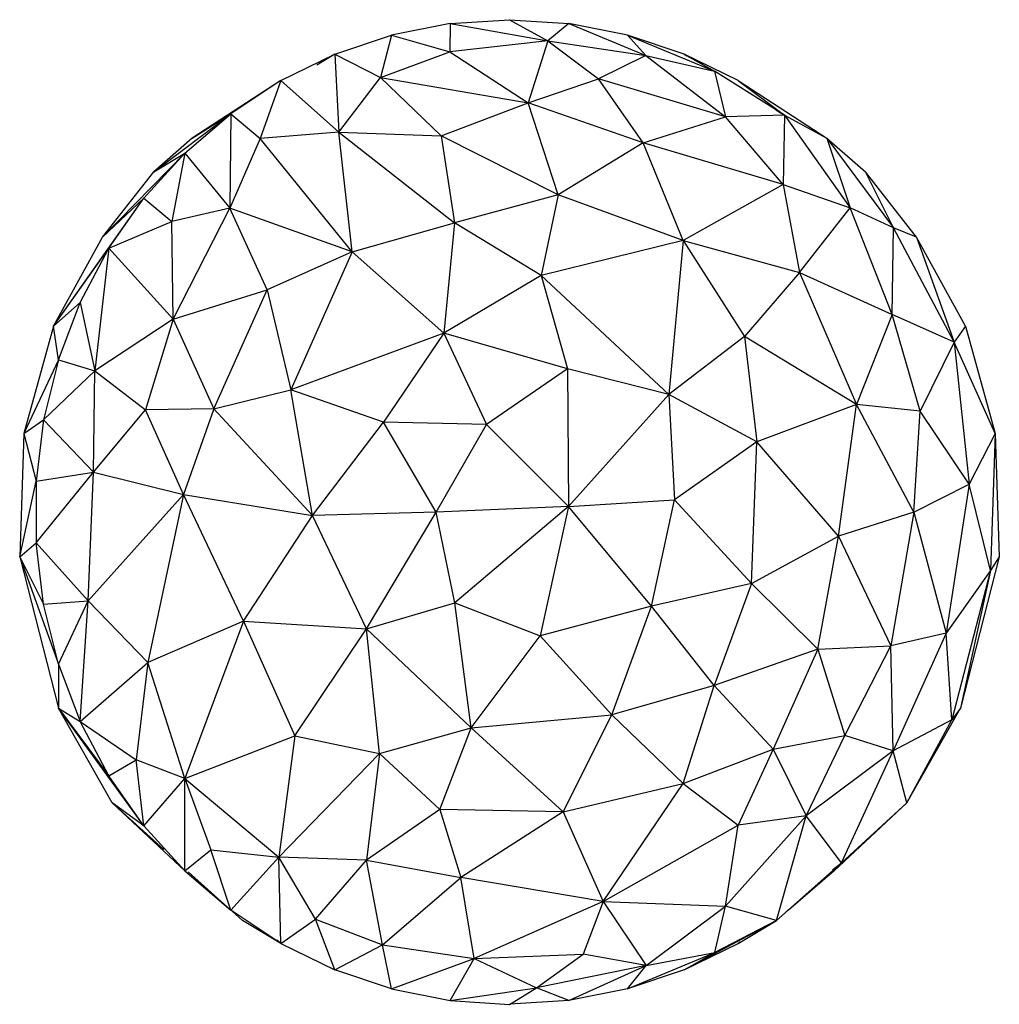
# Model space of a CAD drawing. Extents: x -805 to 3526, y -961 to 1039.
# Tile 3 of 256: x -799.51 to -797.92, y 32.78 to 34.38. Entities that reach past the tile are written whole.
import ezdxf

# ---------------------------------------------------------------- set-up
doc = ezdxf.new("R2010")
doc.units = 0
doc.layers.get('0').update_dxf_attribs({"color": 251})
doc.layers.add('Schnit 1 N', color=251, linetype='Continuous')

# ---------------------------------------------------------------- blocks, each defined once
blk = doc.blocks.new('Schnitt 1 N')
at = {"layer": 'Schnit 1 N'}
for p, q in [((-56221.8, -2217.6), (-56316.9, -2236.4)), ((-56221.8, -2217.6), (-56222, -2263.3)), ((-56221.8, -2217.6), (-56125.2, -2211.3)), ((-56221.8, -2217.6), (-56063, -2245.7)), ((-56125.2, -2211.3), (-56028.6, -2217.6)), ((-56125.2, -2211.3), (-56063, -2245.7)), ((-56028.6, -2217.6), (-56063, -2245.7)), ((-55933.5, -2236.4), (-56028.6, -2217.6)), ((-56028.6, -2217.6), (-55903.6, -2269.2)), ((-56408.9, -2267.4), (-56316.9, -2236.4)), ((-56316.9, -2236.4), (-56334.9, -2304.9)), ((-56316.9, -2236.4), (-56222, -2263.3)), ((-55841.5, -2267.4), (-55933.5, -2236.4)), ((-55933.5, -2236.4), (-55903.6, -2269.2)), ((-55933.5, -2236.4), (-55792, -2294.7)), ((-56063, -2245.7), (-56222, -2263.3)), ((-56063, -2245.7), (-56095, -2346.3)), ((-56063, -2245.7), (-55903.6, -2269.2)), ((-56063, -2245.7), (-55980.4, -2307.2)), ((-56496.5, -2310.2), (-56408.9, -2267.4)), ((-56408.9, -2267.4), (-56438.4, -2285.3)), ((-56408.9, -2267.4), (-56422.1, -2274.7)), ((-56408.9, -2267.4), (-56402.2, -2394.2)), ((-56408.9, -2267.4), (-56334.9, -2304.9)), ((-56334.9, -2304.9), (-56222, -2263.3)), ((-56222, -2263.3), (-56095, -2346.3)), ((-55903.6, -2269.2), (-55980.4, -2307.2)), ((-55903.6, -2269.2), (-55792, -2294.7)), ((-55903.6, -2269.2), (-55774.2, -2369)), ((-55753.9, -2310.2), (-55841.5, -2267.4)), ((-55841.5, -2267.4), (-55837, -2270.2)), ((-55841.5, -2267.4), (-55792, -2294.7)), ((-55678.5, -2366.3), (-55792, -2294.7)), ((-55792, -2294.7), (-55774.2, -2369)), ((-56496.5, -2310.2), (-56640.8, -2403.6)), ((-56496.5, -2310.2), (-56578.2, -2364.1)), ((-56496.5, -2310.2), (-56530.4, -2404.2)), ((-56496.5, -2310.2), (-56402.2, -2394.2)), ((-56402.2, -2394.2), (-56334.9, -2304.9)), ((-56334.9, -2304.9), (-56236.2, -2400.2)), ((-56334.9, -2304.9), (-56095, -2346.3)), ((-56095, -2346.3), (-55980.4, -2307.2)), ((-55907.8, -2411.4), (-55980.4, -2307.2)), ((-55774.2, -2369), (-55980.4, -2307.2)), ((-55753.9, -2310.2), (-55609.6, -2403.6)), ((-55753.9, -2310.2), (-55678.5, -2366.3)), ((-56236.2, -2400.2), (-56095, -2346.3)), ((-55907.8, -2411.4), (-56095, -2346.3)), ((-56046.2, -2495.8), (-56095, -2346.3)), ((-56703.3, -2458.6), (-56578.2, -2364.1)), ((-56652.8, -2428.1), (-56578.2, -2364.1)), ((-56640.8, -2403.6), (-56578.2, -2364.1)), ((-56578.2, -2364.1), (-56579.4, -2517.5)), ((-56578.2, -2364.1), (-56530.4, -2404.2)), ((-55678.5, -2366.3), (-55774.2, -2369)), ((-55692.7, -2357.6), (-55678.5, -2366.3)), ((-55678.5, -2366.3), (-55680.3, -2479.1)), ((-55678.5, -2366.3), (-55609.6, -2403.6)), ((-55678.5, -2366.3), (-55571.7, -2517)), ((-55907.8, -2411.4), (-55774.2, -2369)), ((-55680.3, -2479.1), (-55774.2, -2369)), ((-56402.2, -2394.2), (-56530.4, -2404.2)), ((-56380.9, -2588.3), (-56402.2, -2394.2)), ((-56402.2, -2394.2), (-56236.2, -2400.2)), ((-56402.2, -2394.2), (-56214.3, -2541.3)), ((-56640.8, -2403.6), (-56703.3, -2458.6)), ((-56530.4, -2404.2), (-56579.4, -2517.5)), ((-56380.9, -2588.3), (-56530.4, -2404.2)), ((-56046.2, -2495.8), (-56236.2, -2400.2)), ((-56236.2, -2400.2), (-56214.3, -2541.3)), ((-55907.8, -2411.4), (-56046.2, -2495.8)), ((-55680.3, -2479.1), (-55907.8, -2411.4)), ((-55842.9, -2570.2), (-55907.8, -2411.4)), ((-55609.6, -2403.6), (-55547, -2458.6)), ((-55609.6, -2403.6), (-55501.1, -2549.4)), ((-55609.6, -2403.6), (-55571.7, -2517)), ((-56786.3, -2564.6), (-56652.8, -2428.1)), ((-56719.1, -2501.3), (-56652.8, -2428.1)), ((-56703.3, -2458.6), (-56652.8, -2428.1)), ((-56652.8, -2428.1), (-56673.8, -2539.1)), ((-56652.8, -2428.1), (-56579.4, -2517.5)), ((-56786.3, -2564.6), (-56703.3, -2458.6)), ((-55464.1, -2564.6), (-55547, -2458.6)), ((-55501.1, -2549.4), (-55547, -2458.6)), ((-55680.3, -2479.1), (-55842.9, -2570.2)), ((-55680.3, -2479.1), (-55653.8, -2622.3)), ((-55680.3, -2479.1), (-55571.7, -2517)), ((-56046.2, -2495.8), (-56214.3, -2541.3)), ((-56046.2, -2495.8), (-56073.8, -2626.8)), ((-55842.9, -2570.2), (-56046.2, -2495.8)), ((-56866.1, -2709.5), (-56719.1, -2501.3)), ((-56719.1, -2501.3), (-56786.3, -2564.6)), ((-56776, -2582.6), (-56719.1, -2501.3)), ((-56719.1, -2501.3), (-56673.8, -2539.1)), ((-56579.4, -2517.5), (-56673.8, -2539.1)), ((-56671.6, -2697.6), (-56579.4, -2517.5)), ((-56380.9, -2588.3), (-56579.4, -2517.5)), ((-56518.9, -2650.3), (-56579.4, -2517.5)), ((-55653.8, -2622.3), (-55571.7, -2517)), ((-55503.2, -2690.1), (-55571.7, -2517)), ((-55501.1, -2549.4), (-55571.7, -2517)), ((-56776, -2582.6), (-56673.8, -2539.1)), ((-56671.6, -2697.6), (-56673.8, -2539.1)), ((-56380.9, -2588.3), (-56214.3, -2541.3)), ((-56214.3, -2541.3), (-56231.9, -2720.5)), ((-56073.8, -2626.8), (-56214.3, -2541.3)), ((-55503.2, -2690.1), (-55501.1, -2549.4)), ((-55464.1, -2564.6), (-55501.1, -2549.4)), ((-55402.8, -2735.4), (-55501.1, -2549.4)), ((-56866.1, -2709.5), (-56786.3, -2564.6)), ((-55842.9, -2570.2), (-56073.8, -2626.8)), ((-55842.9, -2570.2), (-55866.5, -2820.1)), ((-55842.9, -2570.2), (-55653.8, -2622.3)), ((-55842.9, -2570.2), (-55743.2, -2726.2)), ((-55384.3, -2709.5), (-55464.1, -2564.6)), ((-55464.1, -2564.6), (-55402.8, -2735.4)), ((-56866.1, -2709.5), (-56776, -2582.6)), ((-56822.6, -2670.6), (-56776, -2582.6)), ((-56776, -2582.6), (-56798.7, -2781.8)), ((-56776, -2582.6), (-56671.6, -2697.6)), ((-56380.9, -2588.3), (-56518.9, -2650.3)), ((-56380.9, -2588.3), (-56480.4, -2812.6)), ((-56380.9, -2588.3), (-56231.9, -2720.5)), ((-55653.8, -2622.3), (-55743.2, -2726.2)), ((-55653.8, -2622.3), (-55503.2, -2690.1)), ((-55653.8, -2622.3), (-55561.6, -2836.5)), ((-56073.8, -2626.8), (-56231.9, -2720.5)), ((-56073.8, -2626.8), (-55866.5, -2820.1)), ((-56073.8, -2626.8), (-56031.1, -2778.4)), ((-56671.6, -2697.6), (-56518.9, -2650.3)), ((-56605.8, -2843.8), (-56518.9, -2650.3)), ((-56518.9, -2650.3), (-56480.4, -2812.6)), ((-56866.1, -2709.5), (-56822.6, -2670.6)), ((-56858.2, -2764), (-56822.6, -2670.6)), ((-56822.6, -2670.6), (-56798.7, -2781.8)), ((-56671.6, -2697.6), (-56798.7, -2781.8)), ((-56671.6, -2697.6), (-56716.7, -2845.4)), ((-56671.6, -2697.6), (-56605.8, -2843.8)), ((-55503.2, -2690.1), (-55561.6, -2836.5)), ((-55402.8, -2735.4), (-55503.2, -2690.1)), ((-55458.1, -2847.1), (-55503.2, -2690.1)), ((-56866.1, -2709.5), (-56914.2, -2883.8)), ((-56858.2, -2764), (-56866.1, -2709.5)), ((-55384.3, -2709.5), (-55402.8, -2735.4)), ((-55384.3, -2709.5), (-55336.2, -2883.8)), ((-56231.9, -2720.5), (-56480.4, -2812.6)), ((-56231.9, -2720.5), (-56329.7, -2865)), ((-56031.1, -2778.4), (-56231.9, -2720.5)), ((-56231.9, -2720.5), (-56162.8, -2869)), ((-55743.2, -2726.2), (-55866.5, -2820.1)), ((-55561.6, -2836.5), (-55743.2, -2726.2)), ((-55743.2, -2726.2), (-55723.1, -2897.4)), ((-55402.8, -2735.4), (-55458.1, -2847.1)), ((-55336.2, -2883.8), (-55402.8, -2735.4)), ((-55402.8, -2735.4), (-55378.2, -2965.8)), ((-56858.2, -2764), (-56914.2, -2883.8)), ((-56858.2, -2764), (-56882.3, -2861.4)), ((-56858.2, -2764), (-56798.7, -2781.8)), ((-56882.3, -2861.4), (-56798.7, -2781.8)), ((-56801.3, -2946.4), (-56798.7, -2781.8)), ((-56798.7, -2781.8), (-56716.7, -2845.4)), ((-56031.1, -2778.4), (-56162.8, -2869)), ((-55866.5, -2820.1), (-56031.1, -2778.4)), ((-56031.1, -2778.4), (-56029.2, -3002.1)), ((-56605.8, -2843.8), (-56480.4, -2812.6)), ((-56445.3, -3016.9), (-56480.4, -2812.6)), ((-56329.7, -2865), (-56480.4, -2812.6)), ((-55866.5, -2820.1), (-56029.2, -3002.1)), ((-55723.1, -2897.4), (-55866.5, -2820.1)), ((-55866.5, -2820.1), (-55856.9, -2991.2)), ((-56801.3, -2946.4), (-56716.7, -2845.4)), ((-56605.8, -2843.8), (-56716.7, -2845.4)), ((-56654.6, -2982.9), (-56716.7, -2845.4)), ((-56605.8, -2843.8), (-56654.6, -2982.9)), ((-56605.8, -2843.8), (-56445.3, -3016.9)), ((-55561.6, -2836.5), (-55723.1, -2897.4)), ((-55590.4, -3050.6), (-55561.6, -2836.5)), ((-55468.2, -3011.3), (-55561.6, -2836.5)), ((-55458.1, -2847.1), (-55561.6, -2836.5)), ((-55468.2, -3011.3), (-55458.1, -2847.1)), ((-55378.2, -2965.8), (-55458.1, -2847.1)), ((-56914.2, -2883.8), (-56882.3, -2861.4)), ((-56882.3, -2861.4), (-56894.4, -2961)), ((-56882.3, -2861.4), (-56801.3, -2946.4)), ((-56445.3, -3016.9), (-56329.7, -2865)), ((-56244.5, -3011.3), (-56329.7, -2865)), ((-56162.8, -2869), (-56329.7, -2865)), ((-56244.5, -3011.3), (-56162.8, -2869)), ((-56029.2, -3002.1), (-56162.8, -2869)), ((-56914.2, -2883.8), (-56921, -3084)), ((-56914.2, -2883.8), (-56894.4, -2961)), ((-55336.2, -2883.8), (-55378.2, -2965.8)), ((-55336.2, -2883.8), (-55343.4, -3106.3)), ((-55336.2, -2883.8), (-55329.4, -3084)), ((-55723.1, -2897.4), (-55856.9, -2991.2)), ((-55732.2, -3127.4), (-55723.1, -2897.4)), ((-55590.4, -3050.6), (-55723.1, -2897.4)), ((-56894.4, -2961), (-56801.3, -2946.4)), ((-56894.4, -3061.5), (-56801.3, -2946.4)), ((-56809.8, -3155.4), (-56801.3, -2946.4)), ((-56801.3, -2946.4), (-56654.6, -2982.9)), ((-56921, -3084), (-56894.4, -2961)), ((-56894.4, -2961), (-56894.4, -3061.5)), ((-55468.2, -3011.3), (-55378.2, -2965.8)), ((-55378.2, -2965.8), (-55415.7, -3208.2)), ((-55343.4, -3106.3), (-55378.2, -2965.8)), ((-56809.8, -3155.4), (-56654.6, -2982.9)), ((-56654.6, -2982.9), (-56712.8, -3255.8)), ((-56557.4, -3188.6), (-56654.6, -2982.9)), ((-56654.6, -2982.9), (-56445.3, -3016.9)), ((-56029.2, -3002.1), (-55856.9, -2991.2)), ((-55894.6, -3164.4), (-55856.9, -2991.2)), ((-55732.2, -3127.4), (-55856.9, -2991.2)), ((-56029.2, -3002.1), (-56244.5, -3011.3)), ((-56029.2, -3002.1), (-56213.9, -3158.8)), ((-56029.2, -3002.1), (-56075.5, -3212.4)), ((-55894.6, -3164.4), (-56029.2, -3002.1)), ((-56557.4, -3188.6), (-56445.3, -3016.9)), ((-56244.5, -3011.3), (-56445.3, -3016.9)), ((-56357.4, -3200.8), (-56445.3, -3016.9)), ((-56357.4, -3200.8), (-56244.5, -3011.3)), ((-56213.9, -3158.8), (-56244.5, -3011.3)), ((-55468.2, -3011.3), (-55590.4, -3050.6)), ((-55468.2, -3011.3), (-55505.4, -3228.6)), ((-55468.2, -3011.3), (-55415.7, -3208.2)), ((-55732.2, -3127.4), (-55590.4, -3050.6)), ((-55624.3, -3234.1), (-55590.4, -3050.6)), ((-55590.4, -3050.6), (-55505.4, -3228.6)), ((-56921, -3084), (-56894.4, -3061.5)), ((-56882.3, -3161.2), (-56894.4, -3061.5)), ((-56894.4, -3061.5), (-56809.8, -3155.4)), ((-56921, -3084), (-56857.9, -3329.9)), ((-56921, -3084), (-56858.2, -3258.5)), ((-56921, -3084), (-56882.3, -3161.2)), ((-55329.4, -3084), (-55392.5, -3329.9)), ((-55329.4, -3084), (-55343.4, -3106.3)), ((-55343.4, -3106.3), (-55415.7, -3208.2)), ((-55343.4, -3106.3), (-55406.4, -3348.8)), ((-55343.4, -3106.3), (-55392.5, -3329.9)), ((-55732.2, -3127.4), (-55894.6, -3164.4)), ((-55732.2, -3127.4), (-55792.6, -3293.2)), ((-55732.2, -3127.4), (-55624.3, -3234.1)), ((-56882.3, -3161.2), (-56809.8, -3155.4)), ((-56858.2, -3258.5), (-56882.3, -3161.2)), ((-56858.2, -3258.5), (-56809.8, -3155.4)), ((-56822.6, -3351.9), (-56809.8, -3155.4)), ((-56809.8, -3155.4), (-56712.8, -3255.8)), ((-56357.4, -3200.8), (-56213.9, -3158.8)), ((-56187.6, -3361.7), (-56213.9, -3158.8)), ((-56213.9, -3158.8), (-56075.5, -3212.4)), ((-55894.6, -3164.4), (-56075.5, -3212.4)), ((-55959, -3340.9), (-55894.6, -3164.4)), ((-55792.6, -3293.2), (-55894.6, -3164.4)), ((-56557.4, -3188.6), (-56712.8, -3255.8)), ((-56557.4, -3188.6), (-56652.6, -3444.4)), ((-56557.4, -3188.6), (-56473.8, -3375.1)), ((-56557.4, -3188.6), (-56357.4, -3200.8)), ((-56473.8, -3375.1), (-56357.4, -3200.8)), ((-56336.6, -3403.9), (-56357.4, -3200.8)), ((-56187.6, -3361.7), (-56357.4, -3200.8)), ((-56187.6, -3361.7), (-56075.5, -3212.4)), ((-55959, -3340.9), (-56075.5, -3212.4)), ((-55415.7, -3208.2), (-55505.4, -3228.6)), ((-55415.7, -3208.2), (-55501.8, -3399.4)), ((-55406.4, -3348.8), (-55415.7, -3208.2)), ((-55624.3, -3234.1), (-55505.4, -3228.6)), ((-55580.4, -3374.2), (-55505.4, -3228.6)), ((-55501.8, -3399.4), (-55505.4, -3228.6)), ((-55624.3, -3234.1), (-55792.6, -3293.2)), ((-55624.3, -3234.1), (-55697, -3396.5)), ((-55624.3, -3234.1), (-55580.4, -3374.2)), ((-56858.2, -3258.5), (-56857.9, -3329.9)), ((-56858.2, -3258.5), (-56822.6, -3351.9)), ((-56822.6, -3351.9), (-56712.8, -3255.8)), ((-56712.8, -3255.8), (-56732, -3414.2)), ((-56652.6, -3444.4), (-56712.8, -3255.8)), ((-55792.6, -3293.2), (-55959, -3340.9)), ((-55842.9, -3452.3), (-55792.6, -3293.2)), ((-55697, -3396.5), (-55792.6, -3293.2)), ((-56770.6, -3483.9), (-56857.9, -3329.9)), ((-56719.1, -3521.2), (-56857.9, -3329.9)), ((-56857.9, -3329.9), (-56776, -3439.9)), ((-56857.9, -3329.9), (-56822.6, -3351.9)), ((-56187.6, -3361.7), (-55959, -3340.9)), ((-56038.2, -3498.3), (-55959, -3340.9)), ((-55842.9, -3452.3), (-55959, -3340.9)), ((-55479.8, -3483.9), (-55392.5, -3329.9)), ((-55392.5, -3329.9), (-55406.4, -3348.8)), ((-56776, -3439.9), (-56822.6, -3351.9)), ((-56822.6, -3351.9), (-56732, -3414.2)), ((-55406.4, -3348.8), (-55501.8, -3399.4)), ((-55479.8, -3483.9), (-55406.4, -3348.8)), ((-56652.6, -3444.4), (-56473.8, -3375.1)), ((-56473.8, -3375.1), (-56500.1, -3572.2)), ((-56473.8, -3375.1), (-56336.6, -3403.9)), ((-56336.6, -3403.9), (-56187.6, -3361.7)), ((-56238.6, -3494.9), (-56187.6, -3361.7)), ((-56038.2, -3498.3), (-56187.6, -3361.7)), ((-55697, -3396.5), (-55580.4, -3374.2)), ((-55643.2, -3505), (-55580.4, -3374.2)), ((-55501.8, -3399.4), (-55580.4, -3374.2)), ((-56336.6, -3403.9), (-56500.1, -3572.2)), ((-56336.6, -3403.9), (-56357.4, -3577.1)), ((-56238.6, -3494.9), (-56336.6, -3403.9)), ((-55842.9, -3452.3), (-55697, -3396.5)), ((-55697, -3396.5), (-55753.4, -3520)), ((-55697, -3396.5), (-55643.2, -3505)), ((-55501.8, -3399.4), (-55643.2, -3505)), ((-55586, -3581.5), (-55501.8, -3399.4)), ((-55479.8, -3483.9), (-55501.8, -3399.4)), ((-56776, -3439.9), (-56732, -3414.2)), ((-56719.1, -3521.2), (-56732, -3414.2)), ((-56652.6, -3444.4), (-56732, -3414.2)), ((-56719.1, -3521.2), (-56776, -3439.9)), ((-56719.1, -3521.2), (-56652.6, -3444.4)), ((-56652.8, -3594.4), (-56652.6, -3444.4)), ((-56652.6, -3444.4), (-56610.2, -3560)), ((-56652.6, -3444.4), (-56500.1, -3572.2)), ((-56038.2, -3498.3), (-55842.9, -3452.3)), ((-55973, -3644.4), (-55842.9, -3452.3)), ((-55842.9, -3452.3), (-55753.4, -3520)), ((-56652.8, -3594.4), (-56770.6, -3483.9)), ((-56770.6, -3483.9), (-56744.1, -3508.2)), ((-56770.6, -3483.9), (-56686.8, -3559.9)), ((-56719.1, -3521.2), (-56770.6, -3483.9)), ((-55597.6, -3594.4), (-55479.8, -3483.9)), ((-55479.8, -3483.9), (-55586, -3581.5)), ((-55492.7, -3495.6), (-55479.8, -3483.9)), ((-56238.6, -3494.9), (-56357.4, -3577.1)), ((-56038.2, -3498.3), (-56238.6, -3494.9)), ((-56238.6, -3494.9), (-56204.1, -3605)), ((-56038.2, -3498.3), (-56204.1, -3605)), ((-56038.2, -3498.3), (-55973, -3644.4)), ((-55643.2, -3505), (-55774.4, -3651.5)), ((-55643.2, -3505), (-55753.4, -3520)), ((-55691.4, -3675), (-55643.2, -3505)), ((-55586, -3581.5), (-55643.2, -3505)), ((-56652.8, -3594.4), (-56719.1, -3521.2)), ((-55973, -3644.4), (-55753.4, -3520)), ((-55774.4, -3651.5), (-55753.4, -3520)), ((-56652.8, -3594.4), (-56610.2, -3560)), ((-56578.2, -3658.5), (-56610.2, -3560)), ((-56610.2, -3560), (-56500.1, -3572.2)), ((-56578.2, -3658.5), (-56500.1, -3572.2)), ((-56496.5, -3712.3), (-56500.1, -3572.2)), ((-56440.4, -3673.1), (-56500.1, -3572.2)), ((-56357.4, -3577.1), (-56500.1, -3572.2)), ((-56440.4, -3673.1), (-56357.4, -3577.1)), ((-56331.7, -3714.7), (-56357.4, -3577.1)), ((-56357.4, -3577.1), (-56204.1, -3605)), ((-55586, -3581.5), (-55691.4, -3675)), ((-55672.1, -3658.5), (-55586, -3581.5)), ((-55600.4, -3592.8), (-55586, -3581.5)), ((-56652.8, -3594.4), (-56578.2, -3658.5)), ((-56647.4, -3595.7), (-56578.2, -3658.5)), ((-55597.6, -3594.4), (-55672.1, -3658.5)), ((-56331.7, -3714.7), (-56204.1, -3605)), ((-55973, -3644.4), (-56204.1, -3605)), ((-56182.6, -3736.5), (-56204.1, -3605)), ((-56599.2, -3639.7), (-56578.2, -3658.5)), ((-55973, -3644.4), (-56182.6, -3736.5)), ((-55973, -3644.4), (-56005.6, -3729.8)), ((-55973, -3644.4), (-55903.3, -3748.3)), ((-55973, -3644.4), (-55774.4, -3651.5)), ((-56496.5, -3712.3), (-56578.2, -3658.5)), ((-56575.7, -3660.1), (-56559, -3675)), ((-55903.3, -3748.3), (-55774.4, -3651.5)), ((-55791.3, -3727), (-55774.4, -3651.5)), ((-55691.4, -3675), (-55774.4, -3651.5)), ((-55672.1, -3658.5), (-55674.6, -3660.1)), ((-55672.1, -3658.5), (-55662.4, -3649.6)), ((-56496.5, -3712.3), (-56559, -3675)), ((-56496.5, -3712.3), (-56440.4, -3673.1)), ((-56408.9, -3755.1), (-56440.4, -3673.1)), ((-56440.4, -3673.1), (-56331.7, -3714.7)), ((-55841.5, -3755.1), (-55691.4, -3675)), ((-55691.4, -3675), (-55791.3, -3727)), ((-55753.9, -3712.3), (-55691.4, -3675)), ((-56496.5, -3712.3), (-56503.3, -3707)), ((-55750.5, -3710.1), (-55753.9, -3712.3)), ((-55753.9, -3712.3), (-55751.5, -3710.4)), ((-56496.5, -3712.3), (-56408.9, -3755.1)), ((-56408.9, -3755.1), (-56331.7, -3714.7)), ((-56316.9, -3786.1), (-56331.7, -3714.7)), ((-56331.7, -3714.7), (-56182.6, -3736.5)), ((-55933.5, -3786.1), (-55791.3, -3727)), ((-55903.3, -3748.3), (-55791.3, -3727)), ((-55841.5, -3755.1), (-55753.9, -3712.3)), ((-55841.5, -3755.1), (-55791.3, -3727)), ((-56316.9, -3786.1), (-56182.6, -3736.5)), ((-56221.8, -3805), (-56182.6, -3736.5)), ((-56182.6, -3736.5), (-56005.6, -3729.8)), ((-56182.6, -3736.5), (-56081.5, -3784.3)), ((-56081.5, -3784.3), (-56005.6, -3729.8)), ((-55903.3, -3748.3), (-56005.6, -3729.8)), ((-56316.9, -3786.1), (-56408.9, -3755.1)), ((-55903.3, -3748.3), (-56081.5, -3784.3)), ((-56028.6, -3805), (-55903.3, -3748.3)), ((-55933.5, -3786.1), (-55903.3, -3748.3)), ((-55841.5, -3755.1), (-55933.5, -3786.1)), ((-56316.9, -3786.1), (-56221.8, -3805)), ((-56221.8, -3805), (-56081.5, -3784.3)), ((-56125.2, -3811.3), (-56081.5, -3784.3)), ((-56028.6, -3805), (-56081.5, -3784.3)), ((-55933.5, -3786.1), (-56028.6, -3805)), ((-56221.8, -3805), (-56125.2, -3811.3)), ((-56028.6, -3805), (-56124.7, -3811.2))]:
    blk.add_line(p, q, dxfattribs=at)

msp = doc.modelspace()

# ---------------------------------------------------------------- block references
at = {"color": 251, "xscale": 0.001, "yscale": 0.001, "zscale": 0.001}
msp.add_blockref('Schnitt 1 N', (-742.5891, 36.5878), dxfattribs=at)

doc.saveas('drawing.dxf')
